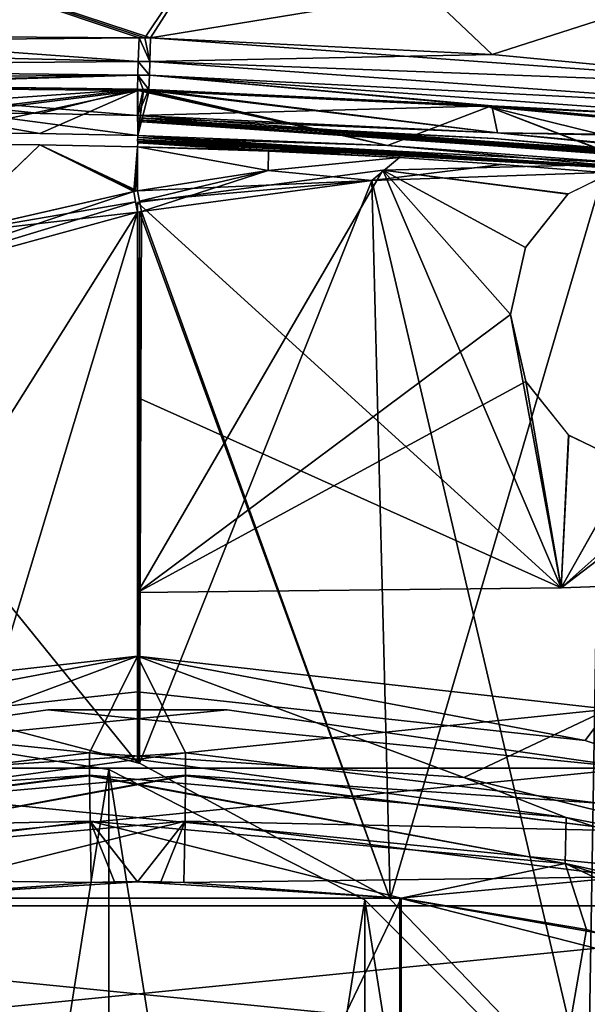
# Model space of a CAD drawing. Header units: millimetres. Extents: x -229 to 223, y -44 to 475.
# Tile 64 of 81: x -6 to 23, y 393 to 443. Entities that reach past the tile are written whole.
import ezdxf

# ---------------------------------------------------------------- set-up
doc = ezdxf.new("R2010")
doc.units = ezdxf.units.MM
doc.header["$LTSCALE"] = 52.148148
for name, color, linetype in [('109', 7, 'CONTINUOUS'), ('113', 7, 'CONTINUOUS'), ('133', 7, 'CONTINUOUS'), ('134', 7, 'CONTINUOUS'), ('136', 7, 'CONTINUOUS'), ('163', 7, 'CONTINUOUS'), ('167', 7, 'CONTINUOUS'), ('187', 7, 'CONTINUOUS'), ('188', 7, 'CONTINUOUS'), ('190', 7, 'CONTINUOUS'), ('223', 7, 'CONTINUOUS'), ('225', 7, 'CONTINUOUS'), ('431', 7, 'CONTINUOUS'), ('432', 7, 'CONTINUOUS'), ('433', 7, 'CONTINUOUS'), ('434', 7, 'CONTINUOUS'), ('435', 7, 'CONTINUOUS'), ('439', 7, 'CONTINUOUS'), ('440', 7, 'CONTINUOUS'), ('467', 7, 'CONTINUOUS'), ('468', 7, 'CONTINUOUS'), ('474', 7, 'CONTINUOUS'), ('498', 7, 'CONTINUOUS'), ('499', 7, 'CONTINUOUS'), ('501', 7, 'CONTINUOUS'), ('502', 7, 'CONTINUOUS'), ('503', 7, 'CONTINUOUS'), ('512', 7, 'CONTINUOUS'), ('637', 7, 'CONTINUOUS'), ('642', 7, 'CONTINUOUS'), ('643', 7, 'CONTINUOUS'), ('644', 7, 'CONTINUOUS'), ('667', 7, 'CONTINUOUS'), ('669', 7, 'CONTINUOUS'), ('670', 7, 'CONTINUOUS'), ('671', 7, 'CONTINUOUS'), ('672', 7, 'CONTINUOUS'), ('673', 7, 'CONTINUOUS'), ('678', 7, 'CONTINUOUS'), ('685', 7, 'CONTINUOUS'), ('692', 7, 'CONTINUOUS'), ('693', 7, 'CONTINUOUS'), ('697', 7, 'CONTINUOUS'), ('698', 7, 'CONTINUOUS'), ('699', 7, 'CONTINUOUS'), ('706', 7, 'CONTINUOUS'), ('713', 7, 'CONTINUOUS'), ('714', 7, 'CONTINUOUS'), ('715', 7, 'CONTINUOUS'), ('719', 7, 'CONTINUOUS'), ('87', 7, 'CONTINUOUS'), ('88', 7, 'CONTINUOUS')]:
    doc.layers.add(name, color=color, linetype=linetype)

msp = doc.modelspace()

# ---------------------------------------------------------------- linework, layer by layer
at = {"layer": '109', "linetype": 'Continuous'}
for points in [[(-2.374, 398.918, 199.316), (-13.431, 398.111, 199.01), (0, 398.945, 199.326), (-2.374, 398.918, 199.316)], [(0, 398.945, 199.326), (-13.431, 398.111, 199.01), (13.501, 398.101, 199.007), (0, 398.945, 199.326)], [(-1.187, 398.938, 199.324), (-2.374, 398.918, 199.316), (0, 398.945, 199.326), (-1.187, 398.938, 199.324)], [(-13.431, 398.111, 199.01), (-13.422, 342.017, 215.583), (13.501, 398.101, 199.007), (-13.431, 398.111, 199.01)], [(13.501, 398.101, 199.007), (-13.422, 342.017, 215.583), (13.503, 341.995, 215.581), (13.501, 398.101, 199.007)], [(13.501, 398.101, 199.007), (13.503, 341.995, 215.581), (22.985, 396.496, 198.395), (13.501, 398.101, 199.007)], [(22.985, 396.496, 198.395), (13.503, 341.995, 215.581), (40.108, 391.275, 196.482), (22.985, 396.496, 198.395)]]:
    msp.add_3dface(points, dxfattribs=at)
at = {"layer": '113', "linetype": 'Continuous'}
for points in [[(0.004, 410.498, 137.5), (-22.916, 406.186, 137.5), (-24.114, 407.785, 137.5), (0.004, 410.498, 137.5)], [(0, 408.676, 137.5), (-22.916, 406.186, 137.5), (0.004, 410.498, 137.5), (0, 408.676, 137.5)], [(22.916, 406.186, 137.5), (0, 408.676, 137.5), (0.004, 410.498, 137.5), (22.916, 406.186, 137.5)], [(24.121, 407.784, 137.5), (22.916, 406.186, 137.5), (0.004, 410.498, 137.5), (24.121, 407.784, 137.5)], [(44.772, 398.823, 137.5), (22.916, 406.186, 137.5), (24.121, 407.784, 137.5), (44.772, 398.823, 137.5)]]:
    msp.add_3dface(points, dxfattribs=at)
at = {"layer": '133', "linetype": 'Continuous'}
for points in [[(-2.463, 404.41, 194.698), (21.951, 402.242, 193.84), (-2.462, 405.551, 191.297), (-2.463, 404.41, 194.698)], [(-2.462, 405.551, 191.297), (21.951, 402.242, 193.84), (16.71, 404.282, 190.891), (-2.462, 405.551, 191.297)], [(-2.462, 404.366, 194.777), (21.894, 399.884, 196.716), (-2.463, 404.41, 194.698), (-2.462, 404.366, 194.777)], [(-2.463, 404.41, 194.698), (21.894, 399.884, 196.716), (21.951, 402.242, 193.84), (-2.463, 404.41, 194.698)], [(-2.431, 402.045, 197.556), (21.894, 399.884, 196.716), (-2.462, 404.366, 194.777), (-2.431, 402.045, 197.556)], [(16.71, 404.282, 190.891), (21.951, 402.242, 193.84), (35.1, 399.732, 189.439), (16.71, 404.282, 190.891)], [(-2.374, 398.918, 199.316), (-1.187, 398.938, 199.324), (-2.431, 402.045, 197.556), (-2.374, 398.918, 199.316)], [(-1.187, 398.938, 199.324), (0, 398.945, 199.326), (-2.431, 402.045, 197.556), (-1.187, 398.938, 199.324)], [(0, 398.945, 199.326), (13.501, 398.101, 199.007), (-2.431, 402.045, 197.556), (0, 398.945, 199.326)], [(-2.431, 402.045, 197.556), (13.501, 398.101, 199.007), (21.894, 399.884, 196.716), (-2.431, 402.045, 197.556)], [(21.951, 402.242, 193.84), (21.894, 399.884, 196.716), (45.13, 394.788, 191.022), (21.951, 402.242, 193.84)], [(21.951, 402.242, 193.84), (45.13, 394.788, 191.022), (35.1, 399.732, 189.439), (21.951, 402.242, 193.84)], [(13.501, 398.101, 199.007), (22.985, 396.496, 198.395), (21.894, 399.884, 196.716), (13.501, 398.101, 199.007)], [(22.985, 396.496, 198.395), (40.108, 391.275, 196.482), (21.894, 399.884, 196.716), (22.985, 396.496, 198.395)], [(21.894, 399.884, 196.716), (40.108, 391.275, 196.482), (44.982, 392.478, 193.951), (21.894, 399.884, 196.716)], [(21.894, 399.884, 196.716), (44.982, 392.478, 193.951), (45.13, 394.788, 191.022), (21.894, 399.884, 196.716)]]:
    msp.add_3dface(points, dxfattribs=at)
at = {"layer": '134', "linetype": 'Continuous'}
for points in [[(-2.463, 404.41, 194.698), (-2.462, 405.551, 191.297), (-23.623, 402.973, 190.463), (-2.463, 404.41, 194.698)], [(-2.462, 404.366, 194.777), (-2.463, 404.41, 194.698), (-25.146, 401.548, 193.569), (-2.462, 404.366, 194.777)], [(-2.463, 404.41, 194.698), (-23.623, 402.973, 190.463), (-25.146, 401.548, 193.569), (-2.463, 404.41, 194.698)], [(-2.431, 402.045, 197.556), (-2.462, 404.366, 194.777), (-25.146, 401.548, 193.569), (-2.431, 402.045, 197.556)], [(-2.431, 402.045, 197.556), (-25.146, 401.548, 193.569), (-25.05, 399.201, 196.451), (-2.431, 402.045, 197.556)], [(-2.374, 398.918, 199.316), (-2.431, 402.045, 197.556), (-25.05, 399.201, 196.451), (-2.374, 398.918, 199.316)], [(-13.431, 398.111, 199.01), (-2.374, 398.918, 199.316), (-25.05, 399.201, 196.451), (-13.431, 398.111, 199.01)]]:
    msp.add_3dface(points, dxfattribs=at)
at = {"layer": '136', "linetype": 'Continuous'}
for points in [[(0.004, 410.498, 137.5), (-24.114, 407.785, 137.5), (-2.462, 405.551, 191.297), (0.004, 410.498, 137.5)], [(0.004, 410.498, 137.5), (-2.462, 405.551, 191.297), (16.71, 404.282, 190.891), (0.004, 410.498, 137.5)], [(24.121, 407.784, 137.5), (0.004, 410.498, 137.5), (16.71, 404.282, 190.891), (24.121, 407.784, 137.5)], [(-2.462, 405.551, 191.297), (-24.114, 407.785, 137.5), (-23.623, 402.973, 190.463), (-2.462, 405.551, 191.297)], [(24.121, 407.784, 137.5), (16.71, 404.282, 190.891), (35.1, 399.732, 189.439), (24.121, 407.784, 137.5)]]:
    msp.add_3dface(points, dxfattribs=at)
at = {"layer": '163', "linetype": 'Continuous'}
for points in [[(0, 398.945, -199.326), (13.431, 398.111, -199.01), (-13.501, 398.101, -199.007), (0, 398.945, -199.326)], [(2.374, 398.918, -199.316), (13.431, 398.111, -199.01), (0, 398.945, -199.326), (2.374, 398.918, -199.316)], [(1.187, 398.938, -199.324), (2.374, 398.918, -199.316), (0, 398.945, -199.326), (1.187, 398.938, -199.324)], [(-13.501, 398.101, -199.007), (13.422, 342.017, -215.583), (-13.503, 341.995, -215.581), (-13.501, 398.101, -199.007)], [(13.431, 398.111, -199.01), (13.422, 342.017, -215.583), (-13.501, 398.101, -199.007), (13.431, 398.111, -199.01)], [(13.431, 398.111, -199.01), (40.037, 391.304, -196.492), (13.422, 342.017, -215.583), (13.431, 398.111, -199.01)], [(24.557, 396.144, -198.263), (40.037, 391.304, -196.492), (13.431, 398.111, -199.01), (24.557, 396.144, -198.263)]]:
    msp.add_3dface(points, dxfattribs=at)
at = {"layer": '167', "linetype": 'Continuous'}
for points in [[(-24.121, 407.784, -137.5), (-22.916, 406.186, -137.5), (-0.004, 410.498, -137.5), (-24.121, 407.784, -137.5)], [(-22.916, 406.186, -137.5), (0, 408.676, -137.5), (-0.004, 410.498, -137.5), (-22.916, 406.186, -137.5)], [(0, 408.676, -137.5), (22.916, 406.186, -137.5), (-0.004, 410.498, -137.5), (0, 408.676, -137.5)], [(-0.004, 410.498, -137.5), (22.916, 406.186, -137.5), (24.114, 407.785, -137.5), (-0.004, 410.498, -137.5)], [(22.916, 406.186, -137.5), (44.773, 398.823, -137.5), (24.114, 407.785, -137.5), (22.916, 406.186, -137.5)]]:
    msp.add_3dface(points, dxfattribs=at)
at = {"layer": '187', "linetype": 'Continuous'}
for points in [[(2.463, 404.41, -194.698), (-21.951, 402.242, -193.84), (2.462, 405.551, -191.297), (2.463, 404.41, -194.698)], [(2.462, 405.551, -191.297), (-21.951, 402.242, -193.84), (-16.71, 404.282, -190.891), (2.462, 405.551, -191.297)], [(2.463, 404.41, -194.698), (-21.894, 399.884, -196.716), (-21.951, 402.242, -193.84), (2.463, 404.41, -194.698)], [(2.462, 404.366, -194.777), (-21.894, 399.884, -196.716), (2.463, 404.41, -194.698), (2.462, 404.366, -194.777)], [(2.431, 402.045, -197.556), (-21.894, 399.884, -196.716), (2.462, 404.366, -194.777), (2.431, 402.045, -197.556)], [(2.431, 402.045, -197.556), (-13.501, 398.101, -199.007), (-21.894, 399.884, -196.716), (2.431, 402.045, -197.556)], [(0, 398.945, -199.326), (-13.501, 398.101, -199.007), (2.431, 402.045, -197.556), (0, 398.945, -199.326)], [(1.187, 398.938, -199.324), (0, 398.945, -199.326), (2.431, 402.045, -197.556), (1.187, 398.938, -199.324)], [(2.374, 398.918, -199.316), (1.187, 398.938, -199.324), (2.431, 402.045, -197.556), (2.374, 398.918, -199.316)]]:
    msp.add_3dface(points, dxfattribs=at)
at = {"layer": '188', "linetype": 'Continuous'}
for points in [[(2.463, 404.41, -194.698), (2.462, 405.551, -191.297), (23.623, 402.973, -190.463), (2.463, 404.41, -194.698)], [(2.431, 402.045, -197.556), (2.462, 404.366, -194.777), (25.146, 401.548, -193.569), (2.431, 402.045, -197.556)], [(2.462, 404.366, -194.777), (2.463, 404.41, -194.698), (25.146, 401.548, -193.569), (2.462, 404.366, -194.777)], [(2.463, 404.41, -194.698), (23.623, 402.973, -190.463), (25.146, 401.548, -193.569), (2.463, 404.41, -194.698)], [(2.374, 398.918, -199.316), (2.431, 402.045, -197.556), (25.05, 399.201, -196.451), (2.374, 398.918, -199.316)], [(2.431, 402.045, -197.556), (25.146, 401.548, -193.569), (25.05, 399.201, -196.451), (2.431, 402.045, -197.556)], [(13.431, 398.111, -199.01), (2.374, 398.918, -199.316), (25.05, 399.201, -196.451), (13.431, 398.111, -199.01)], [(24.557, 396.144, -198.263), (13.431, 398.111, -199.01), (25.05, 399.201, -196.451), (24.557, 396.144, -198.263)]]:
    msp.add_3dface(points, dxfattribs=at)
at = {"layer": '190', "linetype": 'Continuous'}
for points in [[(-24.121, 407.784, -137.5), (-0.004, 410.498, -137.5), (-16.71, 404.282, -190.891), (-24.121, 407.784, -137.5)], [(-0.004, 410.498, -137.5), (2.462, 405.551, -191.297), (-16.71, 404.282, -190.891), (-0.004, 410.498, -137.5)], [(-0.004, 410.498, -137.5), (24.114, 407.785, -137.5), (2.462, 405.551, -191.297), (-0.004, 410.498, -137.5)], [(2.462, 405.551, -191.297), (24.114, 407.785, -137.5), (23.623, 402.973, -190.463), (2.462, 405.551, -191.297)]]:
    msp.add_3dface(points, dxfattribs=at)
at = {"layer": '223', "linetype": 'Continuous'}
for points in [[(-1.467, 404.697, 134), (-16, 407, 134), (-1.468, 315.303, 134), (-1.467, 404.697, 134)], [(-1.468, 315.303, 134), (-16, 407, 134), (-16, 313, 134), (-1.468, 315.303, 134)], [(11.629, 321.979, 134), (-1.467, 404.697, 134), (-1.468, 315.303, 134), (11.629, 321.979, 134)], [(11.629, 398.021, 134), (-1.467, 404.697, 134), (11.629, 321.979, 134), (11.629, 398.021, 134)], [(22.021, 387.629, 134), (11.629, 398.021, 134), (22.021, 332.371, 134), (22.021, 387.629, 134)], [(22.021, 332.371, 134), (11.629, 398.021, 134), (11.629, 321.979, 134), (22.021, 332.371, 134)]]:
    msp.add_3dface(points, dxfattribs=at)
at = {"layer": '225', "linetype": 'Continuous'}
for points in [[(-1.468, 404.697, -134), (-16, 313, -134), (-16, 407, -134), (-1.468, 404.697, -134)], [(-1.467, 315.303, -134), (-16, 313, -134), (-1.468, 404.697, -134), (-1.467, 315.303, -134)], [(11.629, 398.021, -134), (-1.467, 315.303, -134), (-1.468, 404.697, -134), (11.629, 398.021, -134)], [(11.629, 321.979, -134), (-1.467, 315.303, -134), (11.629, 398.021, -134), (11.629, 321.979, -134)], [(22.021, 387.629, -134), (11.629, 321.979, -134), (11.629, 398.021, -134), (22.021, 387.629, -134)]]:
    msp.add_3dface(points, dxfattribs=at)
at = {"layer": '431', "linetype": 'Continuous'}
for points in [[(-4.986, 438.279, 133.807), (0, 438.185, 133.846), (-18.2, 439.697, 133.623), (-4.986, 438.279, 133.807)], [(-18.2, 439.697, 133.623), (0, 438.185, 133.846), (0, 439.522, 133.8), (-18.2, 439.697, 133.623)], [(-10.003, 438.31, 133.761), (-4.986, 438.279, 133.807), (-18.2, 439.697, 133.623), (-10.003, 438.31, 133.761)]]:
    msp.add_3dface(points, dxfattribs=at)
at = {"layer": '432', "linetype": 'Continuous'}
for points in [[(0, 438.185, 133.846), (-0.003, 438.065, 133.825), (18.429, 437.3, 133.637), (0, 438.185, 133.846)], [(-0.006, 437.875, 133.546), (36.486, 435.379, 132.675), (-0.005, 437.963, 133.758), (-0.006, 437.875, 133.546)], [(18.259, 437.001, 133.342), (36.486, 435.379, 132.675), (-0.006, 437.875, 133.546), (18.259, 437.001, 133.342)], [(-0.005, 437.963, 133.758), (36.486, 435.379, 132.675), (-0.003, 438.065, 133.825), (-0.005, 437.963, 133.758)], [(36.502, 435.48, 132.742), (36.517, 435.601, 132.762), (-0.003, 438.065, 133.825), (36.502, 435.48, 132.742)], [(-0.003, 438.065, 133.825), (36.517, 435.601, 132.762), (18.429, 437.3, 133.637), (-0.003, 438.065, 133.825)], [(36.486, 435.379, 132.675), (36.502, 435.48, 132.742), (-0.003, 438.065, 133.825), (36.486, 435.379, 132.675)], [(36.461, 435.293, 132.463), (36.486, 435.379, 132.675), (18.259, 437.001, 133.342), (36.461, 435.293, 132.463)]]:
    msp.add_3dface(points, dxfattribs=at)
at = {"layer": '433', "linetype": 'Continuous'}
for points in [[(0, 439.522, 133.8), (0, 438.185, 133.846), (18.429, 437.3, 133.637), (0, 439.522, 133.8)], [(0, 439.522, 133.8), (18.429, 437.3, 133.637), (0.292, 439.515, 133.802), (0, 439.522, 133.8)], [(0.292, 439.515, 133.802), (18.429, 437.3, 133.637), (0.584, 439.508, 133.803), (0.292, 439.515, 133.802)], [(0.584, 439.508, 133.803), (18.429, 437.3, 133.637), (18.142, 438.675, 133.598), (0.584, 439.508, 133.803)], [(18.142, 438.675, 133.598), (18.429, 437.3, 133.637), (35.397, 437.072, 132.789), (18.142, 438.675, 133.598)], [(18.429, 437.3, 133.637), (36.517, 435.601, 132.762), (35.397, 437.072, 132.789), (18.429, 437.3, 133.637)]]:
    msp.add_3dface(points, dxfattribs=at)
at = {"layer": '434', "linetype": 'Continuous'}
for points in [[(0.074, 442.163, 132.677), (0.038, 440.952, 133.481), (0.622, 440.938, 133.485), (0.074, 442.163, 132.677)], [(0.074, 442.163, 132.677), (0.622, 440.938, 133.485), (0.365, 442.157, 132.678), (0.074, 442.163, 132.677)], [(0.657, 442.15, 132.679), (0.365, 442.157, 132.678), (0.622, 440.938, 133.485), (0.657, 442.15, 132.679)], [(0.038, 440.952, 133.481), (0.019, 440.254, 133.706), (0.603, 440.24, 133.71), (0.038, 440.952, 133.481)], [(0.622, 440.938, 133.485), (0.038, 440.952, 133.481), (0.603, 440.24, 133.71), (0.622, 440.938, 133.485)], [(0, 439.522, 133.8), (0.292, 439.515, 133.802), (0.019, 440.254, 133.706), (0, 439.522, 133.8)], [(0.292, 439.515, 133.802), (0.584, 439.508, 133.803), (0.019, 440.254, 133.706), (0.292, 439.515, 133.802)], [(0.019, 440.254, 133.706), (0.584, 439.508, 133.803), (0.603, 440.24, 133.71), (0.019, 440.254, 133.706)]]:
    msp.add_3dface(points, dxfattribs=at)
at = {"layer": '435', "linetype": 'Continuous'}
for points in [[(0.038, 440.952, 133.481), (0.074, 442.163, 132.677), (-36.462, 441.825, 132.343), (0.038, 440.952, 133.481)], [(-36.432, 440.661, 133.063), (0.038, 440.952, 133.481), (-36.462, 441.825, 132.343), (-36.432, 440.661, 133.063)], [(0.019, 440.254, 133.706), (0.038, 440.952, 133.481), (-36.432, 440.661, 133.063), (0.019, 440.254, 133.706)], [(-36.411, 440.001, 133.264), (0.019, 440.254, 133.706), (-36.432, 440.661, 133.063), (-36.411, 440.001, 133.264)], [(-36.387, 439.313, 133.349), (0.019, 440.254, 133.706), (-36.411, 440.001, 133.264), (-36.387, 439.313, 133.349)], [(-36.387, 439.313, 133.349), (-27.306, 439.581, 133.499), (0.019, 440.254, 133.706), (-36.387, 439.313, 133.349)], [(-27.306, 439.581, 133.499), (-18.2, 439.697, 133.623), (0.019, 440.254, 133.706), (-27.306, 439.581, 133.499)], [(-18.2, 439.697, 133.623), (0, 439.522, 133.8), (0.019, 440.254, 133.706), (-18.2, 439.697, 133.623)]]:
    msp.add_3dface(points, dxfattribs=at)
at = {"layer": '439', "linetype": 'Continuous'}
for points in [[(-36.462, 441.825, 132.343), (0.074, 442.163, 132.677), (-31.436, 452.699, 122.047), (-36.462, 441.825, 132.343)], [(0.074, 442.163, 132.677), (0.365, 442.157, 132.678), (-31.436, 452.699, 122.047), (0.074, 442.163, 132.677)], [(-31.436, 452.699, 122.047), (0.365, 442.157, 132.678), (6.934, 451.96, 122.2), (-31.436, 452.699, 122.047)], [(0.365, 442.157, 132.678), (0.657, 442.15, 132.679), (6.934, 451.96, 122.2), (0.365, 442.157, 132.678)]]:
    msp.add_3dface(points, dxfattribs=at)
at = {"layer": '440', "linetype": 'Continuous'}
for points in [[(6.934, 451.96, 122.2), (0.657, 442.15, 132.679), (41.641, 448.85, 121.347), (6.934, 451.96, 122.2)], [(41.641, 448.85, 121.347), (0.657, 442.15, 132.679), (18.152, 441.31, 132.485), (41.641, 448.85, 121.347)], [(35.626, 439.631, 131.71), (41.641, 448.85, 121.347), (18.152, 441.31, 132.485), (35.626, 439.631, 131.71)]]:
    msp.add_3dface(points, dxfattribs=at)
at = {"layer": '467', "linetype": 'Continuous'}
for points in [[(18.152, 441.31, -132.485), (0.657, 442.15, -132.679), (6.934, 451.96, -122.2), (18.152, 441.31, -132.485)], [(41.641, 448.85, -121.347), (18.152, 441.31, -132.485), (6.934, 451.96, -122.2), (41.641, 448.85, -121.347)], [(35.626, 439.631, -131.71), (18.152, 441.31, -132.485), (41.641, 448.85, -121.347), (35.626, 439.631, -131.71)]]:
    msp.add_3dface(points, dxfattribs=at)
at = {"layer": '468', "linetype": 'Continuous'}
for points in [[(6.934, 451.96, -122.2), (0.657, 442.15, -132.679), (-31.435, 452.699, -122.047), (6.934, 451.96, -122.2)], [(0.657, 442.15, -132.679), (0.366, 442.157, -132.678), (-31.435, 452.699, -122.047), (0.657, 442.15, -132.679)], [(0.074, 442.163, -132.677), (-18.338, 442.279, -132.555), (-31.435, 452.699, -122.047), (0.074, 442.163, -132.677)], [(0.366, 442.157, -132.678), (0.074, 442.163, -132.677), (-31.435, 452.699, -122.047), (0.366, 442.157, -132.678)]]:
    msp.add_3dface(points, dxfattribs=at)
at = {"layer": '474', "linetype": 'Continuous'}
for points in [[(-18.2, 439.697, -133.623), (0, 439.522, -133.8), (-17.401, 438.31, -133.681), (-18.2, 439.697, -133.623)], [(0, 439.522, -133.8), (-10.003, 438.31, -133.761), (-17.401, 438.31, -133.681), (0, 439.522, -133.8)], [(-4.986, 438.279, -133.807), (-10.003, 438.31, -133.761), (0, 439.522, -133.8), (-4.986, 438.279, -133.807)], [(0, 438.185, -133.846), (-4.986, 438.279, -133.807), (0, 439.522, -133.8), (0, 438.185, -133.846)]]:
    msp.add_3dface(points, dxfattribs=at)
at = {"layer": '498', "linetype": 'Continuous'}
for points in [[(0, 438.185, -133.846), (0, 439.522, -133.8), (0.292, 439.515, -133.802), (0, 438.185, -133.846)], [(0.584, 439.508, -133.803), (0, 438.185, -133.846), (0.292, 439.515, -133.802), (0.584, 439.508, -133.803)], [(18.142, 438.675, -133.598), (0, 438.185, -133.846), (0.584, 439.508, -133.803), (18.142, 438.675, -133.598)], [(18.429, 437.3, -133.637), (0, 438.185, -133.846), (18.142, 438.675, -133.598), (18.429, 437.3, -133.637)], [(35.397, 437.072, -132.789), (18.429, 437.3, -133.637), (18.142, 438.675, -133.598), (35.397, 437.072, -132.789)], [(36.514, 436.942, -132.715), (36.517, 435.601, -132.762), (18.429, 437.3, -133.637), (36.514, 436.942, -132.715)], [(35.956, 437.007, -132.752), (36.514, 436.942, -132.715), (18.429, 437.3, -133.637), (35.956, 437.007, -132.752)], [(35.397, 437.072, -132.789), (35.956, 437.007, -132.752), (18.429, 437.3, -133.637), (35.397, 437.072, -132.789)]]:
    msp.add_3dface(points, dxfattribs=at)
at = {"layer": '499', "linetype": 'Continuous'}
for points in [[(-0.003, 438.065, -133.825), (0, 438.185, -133.846), (36.502, 435.48, -132.742), (-0.003, 438.065, -133.825)], [(0, 438.185, -133.846), (18.429, 437.3, -133.637), (36.502, 435.48, -132.742), (0, 438.185, -133.846)], [(-0.006, 437.875, -133.546), (-0.005, 437.963, -133.758), (18.259, 437.001, -133.342), (-0.006, 437.875, -133.546)], [(-0.005, 437.963, -133.758), (-0.003, 438.065, -133.825), (36.486, 435.379, -132.676), (-0.005, 437.963, -133.758)], [(18.259, 437.001, -133.342), (-0.005, 437.963, -133.758), (36.461, 435.293, -132.463), (18.259, 437.001, -133.342)], [(36.461, 435.293, -132.463), (-0.005, 437.963, -133.758), (36.486, 435.379, -132.676), (36.461, 435.293, -132.463)], [(36.486, 435.379, -132.676), (-0.003, 438.065, -133.825), (36.502, 435.48, -132.742), (36.486, 435.379, -132.676)], [(18.429, 437.3, -133.637), (36.517, 435.601, -132.762), (36.502, 435.48, -132.742), (18.429, 437.3, -133.637)]]:
    msp.add_3dface(points, dxfattribs=at)
at = {"layer": '501', "linetype": 'Continuous'}
for points in [[(0.657, 442.15, -132.679), (35.626, 439.631, -131.71), (0.622, 440.938, -133.485), (0.657, 442.15, -132.679)], [(0.657, 442.15, -132.679), (18.152, 441.31, -132.485), (35.626, 439.631, -131.71), (0.657, 442.15, -132.679)], [(0.622, 440.938, -133.485), (35.538, 438.451, -132.478), (0.603, 440.24, -133.71), (0.622, 440.938, -133.485)], [(35.626, 439.631, -131.71), (35.538, 438.451, -132.478), (0.622, 440.938, -133.485), (35.626, 439.631, -131.71)], [(18.142, 438.675, -133.598), (0.584, 439.508, -133.803), (0.603, 440.24, -133.71), (18.142, 438.675, -133.598)], [(35.538, 438.451, -132.478), (35.473, 437.777, -132.695), (0.603, 440.24, -133.71), (35.538, 438.451, -132.478)], [(35.473, 437.777, -132.695), (35.397, 437.072, -132.789), (0.603, 440.24, -133.71), (35.473, 437.777, -132.695)], [(35.397, 437.072, -132.789), (18.142, 438.675, -133.598), (0.603, 440.24, -133.71), (35.397, 437.072, -132.789)]]:
    msp.add_3dface(points, dxfattribs=at)
at = {"layer": '502', "linetype": 'Continuous'}
for points in [[(0.074, 442.163, -132.677), (0.622, 440.938, -133.485), (0.038, 440.952, -133.481), (0.074, 442.163, -132.677)], [(0.074, 442.163, -132.677), (0.366, 442.157, -132.678), (0.622, 440.938, -133.485), (0.074, 442.163, -132.677)], [(0.366, 442.157, -132.678), (0.657, 442.15, -132.679), (0.622, 440.938, -133.485), (0.366, 442.157, -132.678)], [(0.038, 440.952, -133.481), (0.603, 440.24, -133.71), (0.019, 440.254, -133.706), (0.038, 440.952, -133.481)], [(0.622, 440.938, -133.485), (0.603, 440.24, -133.71), (0.038, 440.952, -133.481), (0.622, 440.938, -133.485)], [(0.292, 439.515, -133.802), (0, 439.522, -133.8), (0.019, 440.254, -133.706), (0.292, 439.515, -133.802)], [(0.584, 439.508, -133.803), (0.292, 439.515, -133.802), (0.019, 440.254, -133.706), (0.584, 439.508, -133.803)], [(0.603, 440.24, -133.71), (0.584, 439.508, -133.803), (0.019, 440.254, -133.706), (0.603, 440.24, -133.71)]]:
    msp.add_3dface(points, dxfattribs=at)
at = {"layer": '503', "linetype": 'Continuous'}
for points in [[(-36.462, 441.825, -132.343), (-18.338, 442.279, -132.555), (0.038, 440.952, -133.481), (-36.462, 441.825, -132.343)], [(-18.338, 442.279, -132.555), (0.074, 442.163, -132.677), (0.038, 440.952, -133.481), (-18.338, 442.279, -132.555)], [(-36.462, 441.825, -132.343), (0.038, 440.952, -133.481), (-36.432, 440.661, -133.063), (-36.462, 441.825, -132.343)], [(0.038, 440.952, -133.481), (0.019, 440.254, -133.706), (-36.432, 440.661, -133.063), (0.038, 440.952, -133.481)], [(-36.432, 440.661, -133.063), (0.019, 440.254, -133.706), (-36.411, 440.001, -133.264), (-36.432, 440.661, -133.063)], [(0.019, 440.254, -133.706), (0, 439.522, -133.8), (-36.411, 440.001, -133.264), (0.019, 440.254, -133.706)], [(0, 439.522, -133.8), (-18.2, 439.697, -133.623), (-36.411, 440.001, -133.264), (0, 439.522, -133.8)]]:
    msp.add_3dface(points, dxfattribs=at)
at = {"layer": '512', "linetype": 'Continuous'}
for points in [[(0.657, 442.15, 132.679), (0.622, 440.938, 133.485), (18.152, 441.31, 132.485), (0.657, 442.15, 132.679)], [(0.622, 440.938, 133.485), (35.626, 439.631, 131.71), (18.152, 441.31, 132.485), (0.622, 440.938, 133.485)], [(0.622, 440.938, 133.485), (0.603, 440.24, 133.71), (35.538, 438.451, 132.478), (0.622, 440.938, 133.485)], [(35.626, 439.631, 131.71), (0.622, 440.938, 133.485), (35.538, 438.451, 132.478), (35.626, 439.631, 131.71)], [(0.603, 440.24, 133.71), (0.584, 439.508, 133.803), (35.473, 437.777, 132.695), (0.603, 440.24, 133.71)], [(0.603, 440.24, 133.71), (35.473, 437.777, 132.695), (35.538, 438.451, 132.478), (0.603, 440.24, 133.71)], [(0.584, 439.508, 133.803), (18.142, 438.675, 133.598), (35.473, 437.777, 132.695), (0.584, 439.508, 133.803)], [(18.142, 438.675, 133.598), (35.397, 437.072, 132.789), (35.473, 437.777, 132.695), (18.142, 438.675, 133.598)]]:
    msp.add_3dface(points, dxfattribs=at)
at = {"layer": '637', "linetype": 'Continuous'}
for points in [[(11.988, 434.859, -133.869), (23.857, 435.261, -133.482), (12.928, 398.053, -133.848), (11.988, 434.859, -133.869)], [(12.928, 398.053, -133.848), (23.857, 435.261, -133.482), (23.073, 387.534, -133.516), (12.928, 398.053, -133.848)], [(0.208, 433.273, -134), (11.988, 434.859, -133.869), (0.101, 405.016, -134), (0.208, 433.273, -134)], [(0.101, 405.016, -134), (11.988, 434.859, -133.869), (12.928, 398.053, -133.848), (0.101, 405.016, -134)], [(0, 433.235, -134), (0.103, 433.254, -134), (0, 405.043, -134), (0, 433.235, -134)], [(0, 405.043, -134), (0.103, 433.254, -134), (0.051, 405.025, -134), (0, 405.043, -134)], [(0.051, 405.025, -134), (0.103, 433.254, -134), (0.101, 405.016, -134), (0.051, 405.025, -134)], [(0.103, 433.254, -134), (0.208, 433.273, -134), (0.101, 405.016, -134), (0.103, 433.254, -134)]]:
    msp.add_3dface(points, dxfattribs=at)
at = {"layer": '642', "linetype": 'Continuous'}
for points in [[(0, 433.235, -134), (-16, 407.8, -134), (-18.716, 428.11, -134), (0, 433.235, -134)], [(-16, 407.8, -134), (0, 433.235, -134), (-7.882, 407.105, -134), (-16, 407.8, -134)], [(0, 433.235, -134), (0, 405.043, -134), (-7.882, 407.105, -134), (0, 433.235, -134)]]:
    msp.add_3dface(points, dxfattribs=at)
at = {"layer": '643', "linetype": 'Continuous'}
for points in [[(-0.098, 433.759, -133.995), (-18.716, 428.11, -134), (-0.197, 434.282, -133.981), (-0.098, 433.759, -133.995)], [(-0.197, 434.282, -133.981), (-18.716, 428.11, -134), (-9.755, 432.101, -133.98), (-0.197, 434.282, -133.981)], [(0, 433.235, -134), (-18.716, 428.11, -134), (-0.098, 433.759, -133.995), (0, 433.235, -134)]]:
    msp.add_3dface(points, dxfattribs=at)
at = {"layer": '644', "linetype": 'Continuous'}
for points in [[(13.413, 436.023, -133.818), (11.988, 434.859, -133.869), (6.688, 435.359, -133.941), (13.413, 436.023, -133.818)], [(18.641, 435.675, -133.681), (11.988, 434.859, -133.869), (13.413, 436.023, -133.818), (18.641, 435.675, -133.681)], [(23.857, 435.261, -133.482), (11.988, 434.859, -133.869), (18.641, 435.675, -133.681), (23.857, 435.261, -133.482)], [(0, 434.32, -133.981), (6.688, 435.359, -133.941), (0.103, 433.796, -133.995), (0, 434.32, -133.981)], [(6.688, 435.359, -133.941), (0.208, 433.273, -134), (0.103, 433.796, -133.995), (6.688, 435.359, -133.941)], [(11.988, 434.859, -133.869), (0.208, 433.273, -134), (6.688, 435.359, -133.941), (11.988, 434.859, -133.869)]]:
    msp.add_3dface(points, dxfattribs=at)
at = {"layer": '667', "linetype": 'Continuous'}
for points in [[(0.012, 439.459, -132.001), (-17.396, 437.289, -131.915), (-18.627, 439.632, -131.818), (0.012, 439.459, -132.001)], [(-9.997, 437.29, -131.996), (-17.396, 437.289, -131.915), (0.012, 439.459, -132.001), (-9.997, 437.29, -131.996)], [(-4.997, 437.258, -132.041), (-9.997, 437.29, -131.996), (0.012, 439.459, -132.001), (-4.997, 437.258, -132.041)], [(0.011, 437.164, -132.081), (-4.997, 437.258, -132.041), (0.012, 439.459, -132.001), (0.011, 437.164, -132.081)]]:
    msp.add_3dface(points, dxfattribs=at)
at = {"layer": '669', "linetype": 'Continuous'}
for points in [[(-5.005, 436.679, -133.862), (-9.755, 432.101, -133.98), (-10.003, 436.71, -133.817), (-5.005, 436.679, -133.862)], [(-0.197, 434.282, -133.981), (-9.755, 432.101, -133.98), (-5.005, 436.679, -133.862), (-0.197, 434.282, -133.981)], [(0, 436.585, -133.902), (-0.197, 434.282, -133.981), (-5.005, 436.679, -133.862), (0, 436.585, -133.902)], [(-0.098, 434.301, -133.981), (-0.197, 434.282, -133.981), (0, 436.585, -133.902), (-0.098, 434.301, -133.981)], [(0, 434.32, -133.981), (-0.098, 434.301, -133.981), (0, 436.585, -133.902), (0, 434.32, -133.981)]]:
    msp.add_3dface(points, dxfattribs=at)
at = {"layer": '670', "linetype": 'Continuous'}
for points in [[(6.688, 435.359, -133.941), (0, 434.32, -133.981), (0, 436.585, -133.902), (6.688, 435.359, -133.941)], [(6.688, 435.359, -133.941), (0, 436.585, -133.902), (6.703, 436.361, -133.906), (6.688, 435.359, -133.941)], [(13.413, 436.023, -133.818), (6.688, 435.359, -133.941), (6.703, 436.361, -133.906), (13.413, 436.023, -133.818)]]:
    msp.add_3dface(points, dxfattribs=at)
at = {"layer": '671', "linetype": 'Continuous'}
for points in [[(6.703, 436.361, -133.906), (0, 436.585, -133.902), (0.006, 436.787, -133.814), (6.703, 436.361, -133.906)], [(0.006, 436.787, -133.814), (0.008, 436.852, -133.717), (13.425, 436.289, -133.633), (0.006, 436.787, -133.814)], [(13.413, 436.023, -133.818), (6.703, 436.361, -133.906), (0.006, 436.787, -133.814), (13.413, 436.023, -133.818)], [(13.413, 436.023, -133.818), (0.006, 436.787, -133.814), (13.423, 436.224, -133.73), (13.413, 436.023, -133.818)], [(13.423, 436.224, -133.73), (0.006, 436.787, -133.814), (13.425, 436.289, -133.633), (13.423, 436.224, -133.73)], [(0.008, 436.852, -133.717), (0.009, 436.874, -133.602), (13.425, 436.289, -133.633), (0.008, 436.852, -133.717)], [(13.425, 436.289, -133.633), (0.009, 436.874, -133.602), (6.719, 436.65, -133.606), (13.425, 436.289, -133.633)], [(13.424, 436.312, -133.518), (13.425, 436.289, -133.633), (6.719, 436.65, -133.606), (13.424, 436.312, -133.518)]]:
    msp.add_3dface(points, dxfattribs=at)
at = {"layer": '672', "linetype": 'Continuous'}
for points in [[(0.011, 437.164, -132.081), (25.523, 435.505, -131.692), (0.008, 437.05, -132.108), (0.011, 437.164, -132.081)], [(25.523, 435.505, -131.692), (0.011, 437.164, -132.081), (12.791, 436.638, -132.008), (25.523, 435.505, -131.692)], [(0.002, 436.875, -132.38), (0.005, 436.956, -132.175), (12.775, 436.349, -132.308), (0.002, 436.875, -132.38)], [(0.008, 437.05, -132.108), (25.523, 435.505, -131.692), (0.005, 436.956, -132.175), (0.008, 437.05, -132.108)], [(25.523, 435.505, -131.692), (25.522, 435.439, -131.789), (0.005, 436.956, -132.175), (25.523, 435.505, -131.692)], [(25.522, 435.439, -131.789), (25.524, 435.415, -131.905), (0.005, 436.956, -132.175), (25.522, 435.439, -131.789)], [(0.005, 436.956, -132.175), (25.524, 435.415, -131.905), (12.775, 436.349, -132.308), (0.005, 436.956, -132.175)], [(25.546, 435.703, -131.605), (25.523, 435.505, -131.692), (12.791, 436.638, -132.008), (25.546, 435.703, -131.605)]]:
    msp.add_3dface(points, dxfattribs=at)
at = {"layer": '673', "linetype": 'Continuous'}
for points in [[(0.011, 437.164, -132.081), (0.012, 439.459, -132.001), (0.303, 439.452, -132.003), (0.011, 437.164, -132.081)], [(0.594, 439.445, -132.005), (0.011, 437.164, -132.081), (0.303, 439.452, -132.003), (0.594, 439.445, -132.005)], [(12.791, 436.638, -132.008), (0.011, 437.164, -132.081), (0.594, 439.445, -132.005), (12.791, 436.638, -132.008)], [(17.989, 438.619, -131.803), (12.791, 436.638, -132.008), (0.594, 439.445, -132.005), (17.989, 438.619, -131.803)], [(25.546, 435.703, -131.605), (12.791, 436.638, -132.008), (17.989, 438.619, -131.803), (25.546, 435.703, -131.605)], [(35.274, 437.009, -130.994), (25.546, 435.703, -131.605), (17.989, 438.619, -131.803), (35.274, 437.009, -130.994)]]:
    msp.add_3dface(points, dxfattribs=at)
at = {"layer": '678', "linetype": 'Continuous'}
for points in [[(25.182, 435.701, -130.62), (12.556, 435.387, -131.056), (22.041, 434.162, -130.756), (25.182, 435.701, -130.62)], [(0.002, 433.726, -131.2), (21.682, 413.999, -130.77), (12.556, 435.387, -131.056), (0.002, 433.726, -131.2)], [(12.556, 435.387, -131.056), (21.682, 413.999, -130.77), (19.091, 428, -130.867), (12.556, 435.387, -131.056)], [(22.041, 434.162, -130.756), (12.556, 435.387, -131.056), (19.871, 431.422, -130.839), (22.041, 434.162, -130.756)], [(19.871, 431.422, -130.839), (12.556, 435.387, -131.056), (19.091, 428, -130.867), (19.871, 431.422, -130.839)], [(0.002, 423.741, -131.2), (21.682, 413.999, -130.77), (0.002, 433.726, -131.2), (0.002, 423.741, -131.2)], [(19.091, 428, -130.867), (21.682, 413.999, -130.77), (19.879, 424.56, -130.839), (19.091, 428, -130.867)], [(19.879, 424.56, -130.839), (21.682, 413.999, -130.77), (22.077, 421.81, -130.754), (19.879, 424.56, -130.839)], [(0.002, 413.751, -131.2), (21.682, 413.999, -130.77), (0.002, 423.741, -131.2), (0.002, 413.751, -131.2)], [(22.077, 421.81, -130.754), (21.682, 413.999, -130.77), (25.237, 420.286, -130.618), (22.077, 421.81, -130.754)], [(21.682, 413.999, -130.77), (43.331, 414.744, -129.482), (25.237, 420.286, -130.618), (21.682, 413.999, -130.77)]]:
    msp.add_3dface(points, dxfattribs=at)
at = {"layer": '685', "linetype": 'Continuous'}
for points in [[(11.988, 434.859, 133.869), (23.077, 387.528, 133.516), (23.857, 435.261, 133.482), (11.988, 434.859, 133.869)], [(0.208, 433.273, 134), (12.934, 398.049, 133.848), (11.988, 434.859, 133.869), (0.208, 433.273, 134)], [(12.934, 398.049, 133.848), (23.077, 387.528, 133.516), (11.988, 434.859, 133.869), (12.934, 398.049, 133.848)], [(0, 433.235, 134), (0.101, 405.016, 134), (0.103, 433.254, 134), (0, 433.235, 134)], [(0.051, 405.025, 134), (0.101, 405.016, 134), (0, 433.235, 134), (0.051, 405.025, 134)], [(0, 405.043, 134), (0.051, 405.025, 134), (0, 433.235, 134), (0, 405.043, 134)], [(0.101, 405.016, 134), (12.934, 398.049, 133.848), (0.103, 433.254, 134), (0.101, 405.016, 134)], [(0.103, 433.254, 134), (12.934, 398.049, 133.848), (0.208, 433.273, 134), (0.103, 433.254, 134)]]:
    msp.add_3dface(points, dxfattribs=at)
at = {"layer": '692', "linetype": 'Continuous'}
for points in [[(0.011, 437.164, 132.081), (12.791, 436.638, 132.008), (0.011, 439.459, 132.001), (0.011, 437.164, 132.081)], [(0.011, 439.459, 132.001), (12.791, 436.638, 132.008), (0.303, 439.452, 132.003), (0.011, 439.459, 132.001)], [(0.303, 439.452, 132.003), (12.791, 436.638, 132.008), (0.594, 439.445, 132.005), (0.303, 439.452, 132.003)], [(0.594, 439.445, 132.005), (12.791, 436.638, 132.008), (17.989, 438.619, 131.803), (0.594, 439.445, 132.005)], [(12.791, 436.638, 132.008), (25.546, 435.703, 131.605), (17.989, 438.619, 131.803), (12.791, 436.638, 132.008)], [(25.634, 435.706, 131.6), (31.02, 435.415, 131.322), (17.989, 438.619, 131.803), (25.634, 435.706, 131.6)], [(25.634, 435.706, 131.6), (17.989, 438.619, 131.803), (25.587, 435.707, 131.603), (25.634, 435.706, 131.6)], [(17.989, 438.619, 131.803), (31.02, 435.415, 131.322), (35.274, 437.01, 130.994), (17.989, 438.619, 131.803)], [(17.989, 438.619, 131.803), (25.546, 435.703, 131.605), (25.587, 435.707, 131.603), (17.989, 438.619, 131.803)]]:
    msp.add_3dface(points, dxfattribs=at)
at = {"layer": '693', "linetype": 'Continuous'}
for points in [[(12.791, 436.638, 132.008), (0.011, 437.164, 132.081), (0.008, 437.05, 132.108), (12.791, 436.638, 132.008)], [(0.002, 436.875, 132.38), (25.522, 435.439, 131.789), (0.005, 436.956, 132.175), (0.002, 436.875, 132.38)], [(12.775, 436.349, 132.308), (25.522, 435.439, 131.789), (0.002, 436.875, 132.38), (12.775, 436.349, 132.308)], [(0.005, 436.956, 132.175), (25.523, 435.505, 131.691), (0.008, 437.05, 132.108), (0.005, 436.956, 132.175)], [(25.522, 435.439, 131.789), (25.523, 435.505, 131.691), (0.005, 436.956, 132.175), (25.522, 435.439, 131.789)], [(25.546, 435.703, 131.605), (12.791, 436.638, 132.008), (0.008, 437.05, 132.108), (25.546, 435.703, 131.605)], [(25.523, 435.505, 131.691), (25.546, 435.703, 131.605), (0.008, 437.05, 132.108), (25.523, 435.505, 131.691)], [(25.524, 435.415, 131.905), (25.522, 435.439, 131.789), (12.775, 436.349, 132.308), (25.524, 435.415, 131.905)]]:
    msp.add_3dface(points, dxfattribs=at)
at = {"layer": '697', "linetype": 'Continuous'}
for points in [[(11.988, 434.859, 133.869), (13.413, 436.023, 133.818), (6.688, 435.359, 133.941), (11.988, 434.859, 133.869)], [(13.413, 436.023, 133.818), (11.988, 434.859, 133.869), (18.641, 435.675, 133.681), (13.413, 436.023, 133.818)], [(11.988, 434.859, 133.869), (23.857, 435.261, 133.482), (18.641, 435.675, 133.681), (11.988, 434.859, 133.869)], [(0, 434.32, 133.981), (11.988, 434.859, 133.869), (6.688, 435.359, 133.941), (0, 434.32, 133.981)], [(0.103, 433.796, 133.995), (11.988, 434.859, 133.869), (0, 434.32, 133.981), (0.103, 433.796, 133.995)], [(0.208, 433.273, 134), (11.988, 434.859, 133.869), (0.103, 433.796, 133.995), (0.208, 433.273, 134)]]:
    msp.add_3dface(points, dxfattribs=at)
at = {"layer": '698', "linetype": 'Continuous'}
for points in [[(-0.197, 434.282, 133.981), (-9.759, 432.1, 133.98), (-0.098, 433.759, 133.995), (-0.197, 434.282, 133.981)], [(-9.759, 432.1, 133.98), (0, 433.235, 134), (-0.098, 433.759, 133.995), (-9.759, 432.1, 133.98)], [(0, 433.235, 134), (-9.759, 432.1, 133.98), (-18.716, 428.11, 134), (0, 433.235, 134)]]:
    msp.add_3dface(points, dxfattribs=at)
at = {"layer": '699', "linetype": 'Continuous'}
for points in [[(0, 405.043, 134), (0, 433.235, 134), (-18.716, 428.11, 134), (0, 405.043, 134)], [(0, 405.043, 134), (-18.716, 428.11, 134), (-7.882, 407.105, 134), (0, 405.043, 134)]]:
    msp.add_3dface(points, dxfattribs=at)
at = {"layer": '706', "linetype": 'Continuous'}
for points in [[(0.011, 437.164, 132.081), (0.011, 439.459, 132.001), (-18.627, 439.632, 131.818), (0.011, 437.164, 132.081)], [(0.011, 437.164, 132.081), (-18.627, 439.632, 131.818), (-4.997, 437.258, 132.041), (0.011, 437.164, 132.081)], [(-4.997, 437.258, 132.041), (-18.627, 439.632, 131.818), (-9.997, 437.29, 131.996), (-4.997, 437.258, 132.041)]]:
    msp.add_3dface(points, dxfattribs=at)
at = {"layer": '713', "linetype": 'Continuous'}
for points in [[(0, 436.585, 133.902), (13.423, 436.224, 133.73), (0.006, 436.787, 133.814), (0, 436.585, 133.902)], [(6.703, 436.361, 133.906), (13.423, 436.224, 133.73), (0, 436.585, 133.902), (6.703, 436.361, 133.906)], [(0.006, 436.787, 133.814), (13.425, 436.289, 133.633), (0.008, 436.852, 133.717), (0.006, 436.787, 133.814)], [(13.423, 436.224, 133.73), (13.425, 436.289, 133.633), (0.006, 436.787, 133.814), (13.423, 436.224, 133.73)], [(0.009, 436.874, 133.602), (0.008, 436.852, 133.717), (6.719, 436.65, 133.606), (0.009, 436.874, 133.602)], [(13.425, 436.289, 133.633), (13.424, 436.312, 133.518), (0.008, 436.852, 133.717), (13.425, 436.289, 133.633)], [(0.008, 436.852, 133.717), (13.424, 436.312, 133.518), (6.719, 436.65, 133.606), (0.008, 436.852, 133.717)], [(13.413, 436.023, 133.818), (13.423, 436.224, 133.73), (6.703, 436.361, 133.906), (13.413, 436.023, 133.818)]]:
    msp.add_3dface(points, dxfattribs=at)
at = {"layer": '714', "linetype": 'Continuous'}
for points in [[(0, 434.32, 133.981), (6.688, 435.359, 133.941), (0, 436.585, 133.902), (0, 434.32, 133.981)], [(6.688, 435.359, 133.941), (6.703, 436.361, 133.906), (0, 436.585, 133.902), (6.688, 435.359, 133.941)], [(6.688, 435.359, 133.941), (13.413, 436.023, 133.818), (6.703, 436.361, 133.906), (6.688, 435.359, 133.941)]]:
    msp.add_3dface(points, dxfattribs=at)
at = {"layer": '715', "linetype": 'Continuous'}
for points in [[(-10.003, 436.71, 133.817), (-9.759, 432.1, 133.98), (-5.005, 436.679, 133.862), (-10.003, 436.71, 133.817)], [(-9.759, 432.1, 133.98), (-0.197, 434.282, 133.981), (-5.005, 436.679, 133.862), (-9.759, 432.1, 133.98)], [(0, 434.32, 133.981), (0, 436.585, 133.902), (-5.005, 436.679, 133.862), (0, 434.32, 133.981)], [(0, 434.32, 133.981), (-5.005, 436.679, 133.862), (-0.098, 434.301, 133.981), (0, 434.32, 133.981)], [(-5.005, 436.679, 133.862), (-0.197, 434.282, 133.981), (-0.098, 434.301, 133.981), (-5.005, 436.679, 133.862)]]:
    msp.add_3dface(points, dxfattribs=at)
at = {"layer": '719', "linetype": 'Continuous'}
for points in [[(25.182, 435.701, 130.62), (22.034, 434.156, 130.756), (12.556, 435.387, 131.056), (25.182, 435.701, 130.62)], [(12.556, 435.387, 131.056), (19.091, 428, 130.867), (0.002, 413.751, 131.2), (12.556, 435.387, 131.056)], [(0.002, 433.726, 131.2), (12.556, 435.387, 131.056), (0.002, 413.751, 131.2), (0.002, 433.726, 131.2)], [(19.868, 431.416, 130.839), (19.091, 428, 130.867), (12.556, 435.387, 131.056), (19.868, 431.416, 130.839)], [(22.034, 434.156, 130.756), (19.868, 431.416, 130.839), (12.556, 435.387, 131.056), (22.034, 434.156, 130.756)], [(19.091, 428, 130.867), (19.877, 424.563, 130.839), (0.002, 413.751, 131.2), (19.091, 428, 130.867)], [(0.002, 413.751, 131.2), (19.877, 424.563, 130.839), (21.682, 413.999, 130.77), (0.002, 413.751, 131.2)], [(19.877, 424.563, 130.839), (22.074, 421.812, 130.755), (21.682, 413.999, 130.77), (19.877, 424.563, 130.839)], [(22.074, 421.812, 130.755), (25.234, 420.287, 130.618), (21.682, 413.999, 130.77), (22.074, 421.812, 130.755)], [(28.757, 420.28, 130.444), (31.934, 421.801, 130.267), (21.682, 413.999, 130.77), (28.757, 420.28, 130.444)], [(21.682, 413.999, 130.77), (31.934, 421.801, 130.267), (43.331, 414.744, 129.482), (21.682, 413.999, 130.77)], [(25.234, 420.287, 130.618), (28.757, 420.28, 130.444), (21.682, 413.999, 130.77), (25.234, 420.287, 130.618)]]:
    msp.add_3dface(points, dxfattribs=at)
at = {"layer": '87', "linetype": 'Continuous'}
for points in [[(-4.589, 407.75, -137.5), (-25.441, 404.76, -137.5), (4.589, 407.75, -137.5), (-4.589, 407.75, -137.5)], [(4.589, 407.75, -137.5), (-25.441, 404.76, -137.5), (25.441, 404.76, -137.5), (4.589, 407.75, -137.5)], [(-25.441, 404.76, -137.5), (-45.308, 397.713, -137.5), (25.441, 404.76, -137.5), (-25.441, 404.76, -137.5)], [(25.441, 404.76, -137.5), (-45.308, 397.713, -137.5), (45.308, 397.713, -137.5), (25.441, 404.76, -137.5)], [(-45.308, 397.713, -137.5), (-63.384, 386.894, -137.5), (45.308, 397.713, -137.5), (-45.308, 397.713, -137.5)], [(45.308, 397.713, -137.5), (-63.384, 386.894, -137.5), (63.384, 386.894, -137.5), (45.308, 397.713, -137.5)]]:
    msp.add_3dface(points, dxfattribs=at)
at = {"layer": '88', "linetype": 'Continuous'}
for points in [[(-4.589, 407.75, 137.5), (25.441, 404.76, 137.5), (-25.441, 404.76, 137.5), (-4.589, 407.75, 137.5)], [(4.589, 407.75, 137.5), (25.441, 404.76, 137.5), (-4.589, 407.75, 137.5), (4.589, 407.75, 137.5)], [(-25.441, 404.76, 137.5), (45.308, 397.713, 137.5), (-45.308, 397.713, 137.5), (-25.441, 404.76, 137.5)], [(25.441, 404.76, 137.5), (45.308, 397.713, 137.5), (-25.441, 404.76, 137.5), (25.441, 404.76, 137.5)], [(-45.308, 397.713, 137.5), (63.384, 386.894, 137.5), (-63.384, 386.894, 137.5), (-45.308, 397.713, 137.5)], [(45.308, 397.713, 137.5), (63.384, 386.894, 137.5), (-45.308, 397.713, 137.5), (45.308, 397.713, 137.5)]]:
    msp.add_3dface(points, dxfattribs=at)

doc.saveas('drawing.dxf')
